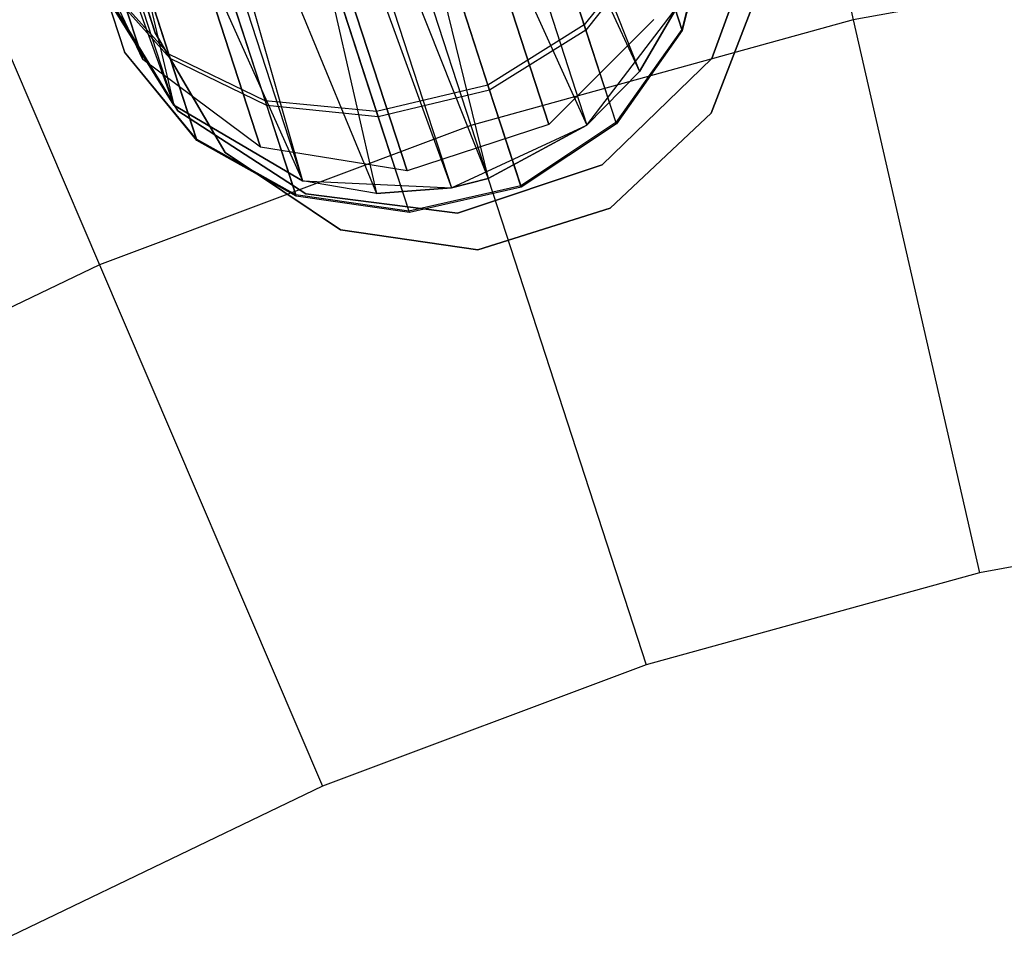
# Model space of a CAD drawing. Extents: x 0.3 to 7.1, y -3.38 to 3.38.
# Tile 256 of 256: x 3.11 to 3.43, y 1.09 to 1.38. Entities that reach past the tile are written whole.
import ezdxf

# ---------------------------------------------------------------- set-up
doc = ezdxf.new("R2010")
doc.units = 0
doc.header["$LTSCALE"] = 2.54
doc.layers.get('0').update_dxf_attribs({"linetype": 'CONTINUOUS'})

# ---------------------------------------------------------------- blocks, each defined once
blk = doc.blocks.new('SINGLES_AVVSTL_STL')
at = {"color": 0}
for p, q in [((3.34296, 1.54807, 5.1494), (3.38077, 1.38242, 5.30457)), ((3.34296, 1.54807, 5.1494), (3.38077, 1.38242, 5.30457)), ((3.24685, 1.53068, 61.3357), (3.31222, 1.36591, 61.34243)), ((3.24685, 1.53068, 61.3357), (3.31222, 1.36591, 61.34243)), ((3.23758, 1.5266, 61.33123), (3.29538, 1.34866, 61.33122)), ((3.23758, 1.5266, 61.33123), (3.29538, 1.34866, 61.33122)), ((3.23758, 1.5266, 61.33123), (3.31222, 1.36591, 61.34243)), ((3.23758, 1.5266, 61.33123), (3.31222, 1.36591, 61.34243)), ((3.21793, 1.51891, 61.32577), (3.26366, 1.33152, 61.32472)), ((3.21793, 1.51891, 61.32577), (3.26366, 1.33152, 61.32472)), ((3.21793, 1.51891, 61.32577), (3.29538, 1.34866, 61.33122)), ((3.21793, 1.51891, 61.32577), (3.29538, 1.34866, 61.33122)), ((3.19278, 1.51066, 61.32545), (3.25197, 1.32849, 61.32545)), ((3.19278, 1.51066, 61.32545), (3.25197, 1.32849, 61.32545)), ((3.19278, 1.51066, 61.32545), (3.26366, 1.33152, 61.32472)), ((3.19278, 1.51066, 61.32545), (3.26366, 1.33152, 61.32472)), ((3.20562, 1.51017, 5.1494), (3.25812, 1.34857, 5.30457)), ((3.20562, 1.51017, 5.1494), (3.25812, 1.34857, 5.30457)), ((3.18643, 1.50884, 61.32648), (3.22793, 1.32674, 61.33122)), ((3.18643, 1.50884, 61.32648), (3.22793, 1.32674, 61.33122)), ((3.18643, 1.50884, 61.32648), (3.25197, 1.32849, 61.32545)), ((3.18643, 1.50884, 61.32648), (3.25197, 1.32849, 61.32545)), ((3.149, 1.5005, 61.34244), (3.20416, 1.3308, 61.34243)), ((3.149, 1.5005, 61.34244), (3.20416, 1.3308, 61.34243)), ((3.15555, 1.50163, 61.33827), (3.20416, 1.3308, 61.34243)), ((3.15555, 1.50163, 61.33827), (3.20416, 1.3308, 61.34243)), ((3.15555, 1.50163, 61.33827), (3.22793, 1.32674, 61.33122)), ((3.15555, 1.50163, 61.33827), (3.22793, 1.32674, 61.33122)), ((3.11049, 1.49932, 61.3901), (3.16291, 1.35507, 61.37825)), ((3.11049, 1.49932, 61.3901), (3.16291, 1.35507, 61.37825)), ((3.11632, 1.49841, 61.37828), (3.16291, 1.35507, 61.37825)), ((3.11632, 1.49841, 61.37828), (3.16291, 1.35507, 61.37825)), ((3.12902, 1.49828, 61.36034), (3.16291, 1.35507, 61.37825)), ((3.12902, 1.49828, 61.36034), (3.16291, 1.35507, 61.37825)), ((3.12902, 1.49828, 61.36034), (3.20416, 1.3308, 61.34243)), ((3.12902, 1.49828, 61.36034), (3.20416, 1.3308, 61.34243)), ((3.15688, 1.37826, 54.83894), (3.12827, 1.46901, 54.83894)), ((3.12827, 1.46901, 54.63894), (3.15688, 1.37826, 54.63894)), ((3.12827, 1.46901, 54.63894), (3.15688, 1.37826, 54.63894)), ((3.15688, 1.37826, 54.83894), (3.12827, 1.46901, 54.83894)), ((3.15688, 1.37826, 20.47364), (3.12827, 1.469, 20.47364)), ((3.12827, 1.469, 20.27364), (3.15688, 1.37826, 20.27364)), ((3.12827, 1.469, 20.27364), (3.15688, 1.37826, 20.27364)), ((3.15688, 1.37826, 20.47364), (3.12827, 1.469, 20.47364)), ((3.07222, 1.4601, 5.1494), (3.139, 1.30386, 5.30457)), ((3.07222, 1.4601, 5.1494), (3.139, 1.30386, 5.30457)), ((3.27489, 1.4412, 54.94391), (3.29452, 1.38078, 54.86556)), ((3.27489, 1.4412, 54.94391), (3.29452, 1.38078, 54.86556)), ((3.29505, 1.37917, 54.58784), (3.27565, 1.43886, 54.50856)), ((3.29505, 1.37917, 54.58784), (3.27565, 1.43886, 54.50856)), ((3.14417, 1.42413, 54.91605), (3.16131, 1.3714, 54.84768)), ((3.14417, 1.42413, 54.91605), (3.16131, 1.3714, 54.84768)), ((3.16176, 1.37, 54.60533), (3.14484, 1.42208, 54.53615)), ((3.16176, 1.37, 54.60533), (3.14484, 1.42208, 54.53615)), ((3.24331, 1.42402, 54.95151), (3.26362, 1.36149, 54.87044)), ((3.24331, 1.42402, 54.95151), (3.26362, 1.36149, 54.87044)), ((3.26416, 1.35983, 54.58307), (3.2441, 1.42159, 54.50104)), ((3.26416, 1.35983, 54.58307), (3.2441, 1.42159, 54.50104)), ((3.17322, 1.41486, 54.93658), (3.19219, 1.35646, 54.86085)), ((3.17322, 1.41486, 54.93658), (3.19219, 1.35646, 54.86085)), ((3.20782, 1.41482, 54.94895), (3.22791, 1.353, 54.86879)), ((3.20782, 1.41482, 54.94895), (3.22791, 1.353, 54.86879)), ((3.33467, 1.41472, 54.76136), (3.32581, 1.37938, 54.76616)), ((3.33467, 1.41472, 54.76136), (3.32581, 1.37938, 54.76616)), ((3.35223, 1.41597, 61.72336), (3.33539, 1.37001, 61.72336)), ((3.33539, 1.37001, 61.52336), (3.35223, 1.41597, 61.52336)), ((3.33539, 1.37001, 61.52336), (3.35223, 1.41597, 61.52336)), ((3.35223, 1.41597, 61.72336), (3.33539, 1.37001, 61.72336)), ((3.15295, 1.36966, 20.29165), (3.13316, 1.41192, 20.30231)), ((3.15295, 1.36966, 20.39721), (3.13316, 1.41192, 20.38656)), ((3.15295, 1.36966, 20.29165), (3.13316, 1.41192, 20.30231)), ((3.15295, 1.36966, 20.39721), (3.13316, 1.41192, 20.38656)), ((3.15295, 1.36966, 20.29165), (3.1387, 1.41353, 20.1967)), ((3.15295, 1.36966, 20.29165), (3.1387, 1.41353, 20.1967)), ((3.1387, 1.41353, 20.49216), (3.15295, 1.36966, 20.39721)), ((3.1387, 1.41353, 20.49216), (3.15295, 1.36966, 20.39721)), ((3.1927, 1.35491, 54.59245), (3.17395, 1.41259, 54.51583)), ((3.1927, 1.35491, 54.59245), (3.17395, 1.41259, 54.51583)), ((3.22844, 1.35136, 54.58468), (3.2086, 1.41242, 54.50357)), ((3.22844, 1.35136, 54.58468), (3.2086, 1.41242, 54.50357)), ((3.33478, 1.41441, 54.69113), (3.32593, 1.37902, 54.68663)), ((3.33478, 1.41441, 54.69113), (3.32593, 1.37902, 54.68663)), ((3.31643, 1.40826, 54.85482), (3.29452, 1.38078, 54.86556)), ((3.31643, 1.40826, 54.85482), (3.29452, 1.38078, 54.86556)), ((3.31691, 1.40678, 54.59835), (3.29505, 1.37917, 54.58784)), ((3.31691, 1.40678, 54.59835), (3.29505, 1.37917, 54.58784)), ((3.31643, 1.40826, 54.85482), (3.32581, 1.37938, 54.76616)), ((3.31643, 1.40826, 54.85482), (3.32581, 1.37938, 54.76616)), ((3.32593, 1.37902, 54.68663), (3.31691, 1.40678, 54.59835)), ((3.32593, 1.37902, 54.68663), (3.31691, 1.40678, 54.59835)), ((3.2832, 1.34883, 20.27784), (3.26522, 1.40417, 20.15803)), ((3.2832, 1.34883, 20.27784), (3.26522, 1.40417, 20.15803)), ((3.26522, 1.40417, 20.53083), (3.2832, 1.34883, 20.41103)), ((3.26522, 1.40417, 20.53083), (3.2832, 1.34883, 20.41103)), ((3.50596, 1.40514, 5.30457), (3.38077, 1.38242, 5.30457)), ((3.50596, 1.40514, 5.30457), (3.38077, 1.38242, 5.30457)), ((3.13765, 1.39572, 61.75081), (3.16291, 1.35507, 61.75081)), ((3.16291, 1.35507, 61.37825), (3.13765, 1.39572, 61.42473)), ((3.16291, 1.35507, 61.37825), (3.13765, 1.39572, 61.42473)), ((3.13765, 1.39572, 61.75081), (3.16291, 1.35507, 61.75081)), ((3.16131, 1.3714, 54.84768), (3.13942, 1.3958, 54.83106)), ((3.13942, 1.3958, 54.83106), (3.14709, 1.37221, 54.75864)), ((3.16131, 1.3714, 54.84768), (3.13942, 1.3958, 54.83106)), ((3.13942, 1.3958, 54.83106), (3.14709, 1.37221, 54.75864)), ((3.1642, 1.35327, 61.72336), (3.13877, 1.3951, 61.72336)), ((3.13877, 1.3951, 61.52336), (3.1642, 1.35327, 61.52336)), ((3.13877, 1.3951, 61.52336), (3.1642, 1.35327, 61.52336)), ((3.1642, 1.35327, 61.72336), (3.13877, 1.3951, 61.72336)), ((3.16176, 1.37, 54.60533), (3.13981, 1.39459, 54.62158)), ((3.14718, 1.37192, 54.69369), (3.13981, 1.39459, 54.62158)), ((3.16176, 1.37, 54.60533), (3.13981, 1.39459, 54.62158)), ((3.14718, 1.37192, 54.69369), (3.13981, 1.39459, 54.62158)), ((3.19067, 1.34156, 20.28282), (3.17404, 1.39276, 20.17199)), ((3.19067, 1.34156, 20.28282), (3.17404, 1.39276, 20.17199)), ((3.17404, 1.39276, 20.51688), (3.19067, 1.34156, 20.40604)), ((3.17404, 1.39276, 20.51688), (3.19067, 1.34156, 20.40604)), ((3.35123, 1.39404, 54.83894), (3.33523, 1.35251, 54.83894)), ((3.33523, 1.35251, 54.63894), (3.35123, 1.39404, 54.63894)), ((3.33523, 1.35251, 54.63894), (3.35123, 1.39404, 54.63894)), ((3.35123, 1.39404, 54.83894), (3.33523, 1.35251, 54.83894)), ((3.35123, 1.39404, 20.47364), (3.33523, 1.35251, 20.47364)), ((3.33523, 1.35251, 20.27364), (3.35123, 1.39404, 20.27364)), ((3.33523, 1.35251, 20.27364), (3.35123, 1.39404, 20.27364)), ((3.35123, 1.39404, 20.47364), (3.33523, 1.35251, 20.47364)), ((3.23768, 1.33404, 20.27784), (3.2197, 1.38938, 20.15803)), ((3.23768, 1.33404, 20.27784), (3.2197, 1.38938, 20.15803)), ((3.2197, 1.38938, 20.53083), (3.23768, 1.33404, 20.41103)), ((3.2197, 1.38938, 20.53083), (3.23768, 1.33404, 20.41103)), ((3.29538, 1.34866, 61.75081), (3.32444, 1.38669, 61.75081)), ((3.29538, 1.34866, 61.75081), (3.32444, 1.38669, 61.75081)), ((3.32444, 1.38669, 61.35841), (3.31222, 1.36591, 61.34243)), ((3.31222, 1.36591, 61.34243), (3.32444, 1.38669, 61.75081)), ((3.31222, 1.36591, 61.34243), (3.32444, 1.38669, 61.75081)), ((3.32444, 1.38669, 61.35841), (3.31222, 1.36591, 61.34243)), ((3.38077, 1.38242, 5.30457), (3.25812, 1.34857, 5.30457)), ((3.38077, 1.38242, 5.30457), (3.25812, 1.34857, 5.30457)), ((3.29452, 1.38078, 54.86556), (3.26362, 1.36149, 54.87044)), ((3.29452, 1.38078, 54.86556), (3.26362, 1.36149, 54.87044)), ((3.31681, 1.38254, 20.28282), (3.2832, 1.34883, 20.27784)), ((3.31681, 1.38254, 20.40604), (3.2832, 1.34883, 20.41103)), ((3.31681, 1.38254, 20.28282), (3.2832, 1.34883, 20.27784)), ((3.31681, 1.38254, 20.40604), (3.2832, 1.34883, 20.41103)), ((3.29452, 1.38078, 54.86556), (3.30469, 1.3495, 54.76956)), ((3.29452, 1.38078, 54.86556), (3.30469, 1.3495, 54.76956)), ((3.38077, 1.38242, 5.30457), (3.42126, 1.20501, 5.4454)), ((3.38077, 1.38242, 5.30457), (3.42126, 1.20501, 5.4454)), ((3.17937, 1.33986, 54.83894), (3.15688, 1.37826, 54.83894)), ((3.15688, 1.37826, 54.63894), (3.17937, 1.33986, 54.63894)), ((3.15688, 1.37826, 54.83894), (3.15688, 1.37826, 54.63894)), ((3.15688, 1.37826, 54.63894), (3.17937, 1.33986, 54.63894)), ((3.15688, 1.37826, 54.83894), (3.15688, 1.37826, 54.63894)), ((3.17937, 1.33986, 54.83894), (3.15688, 1.37826, 54.83894)), ((3.17937, 1.33985, 20.47364), (3.15688, 1.37826, 20.47364)), ((3.15688, 1.37826, 20.27364), (3.17937, 1.33985, 20.27364)), ((3.15688, 1.37826, 20.47364), (3.15688, 1.37826, 20.27364)), ((3.15688, 1.37826, 20.27364), (3.17937, 1.33985, 20.27364)), ((3.15688, 1.37826, 20.47364), (3.15688, 1.37826, 20.27364)), ((3.17937, 1.33985, 20.47364), (3.15688, 1.37826, 20.47364)), ((3.29505, 1.37917, 54.58784), (3.26416, 1.35983, 54.58307)), ((3.29505, 1.37917, 54.58784), (3.26416, 1.35983, 54.58307)), ((3.30481, 1.34912, 54.68344), (3.29505, 1.37917, 54.58784)), ((3.30481, 1.34912, 54.68344), (3.29505, 1.37917, 54.58784)), ((3.32581, 1.37938, 54.76616), (3.30469, 1.3495, 54.76956)), ((3.32581, 1.37938, 54.76616), (3.30469, 1.3495, 54.76956)), ((3.32593, 1.37902, 54.68663), (3.30481, 1.34912, 54.68344)), ((3.32593, 1.37902, 54.68663), (3.30481, 1.34912, 54.68344)), ((3.32581, 1.37938, 54.76616), (3.32593, 1.37902, 54.68663)), ((3.32581, 1.37938, 54.76616), (3.32593, 1.37902, 54.68663)), ((3.17017, 1.34411, 54.7639), (3.14709, 1.37221, 54.75864)), ((3.14709, 1.37221, 54.75864), (3.14718, 1.37192, 54.69369)), ((3.17017, 1.34411, 54.7639), (3.14709, 1.37221, 54.75864)), ((3.14709, 1.37221, 54.75864), (3.14718, 1.37192, 54.69369)), ((3.17028, 1.34377, 54.68875), (3.14718, 1.37192, 54.69369)), ((3.17028, 1.34377, 54.68875), (3.14718, 1.37192, 54.69369)), ((3.19219, 1.35646, 54.86085), (3.16131, 1.3714, 54.84768)), ((3.16131, 1.3714, 54.84768), (3.17017, 1.34411, 54.7639)), ((3.16131, 1.3714, 54.84768), (3.17017, 1.34411, 54.7639)), ((3.19219, 1.35646, 54.86085), (3.16131, 1.3714, 54.84768)), ((3.19067, 1.34156, 20.28282), (3.15295, 1.36966, 20.29165)), ((3.19067, 1.34156, 20.40604), (3.15295, 1.36966, 20.39721)), ((3.15295, 1.36966, 20.39721), (3.15295, 1.36966, 20.29165)), ((3.19067, 1.34156, 20.28282), (3.15295, 1.36966, 20.29165)), ((3.15295, 1.36966, 20.39721), (3.15295, 1.36966, 20.29165)), ((3.19067, 1.34156, 20.40604), (3.15295, 1.36966, 20.39721)), ((3.1927, 1.35491, 54.59245), (3.16176, 1.37, 54.60533)), ((3.17028, 1.34377, 54.68875), (3.16176, 1.37, 54.60533)), ((3.1927, 1.35491, 54.59245), (3.16176, 1.37, 54.60533)), ((3.17028, 1.34377, 54.68875), (3.16176, 1.37, 54.60533)), ((3.33539, 1.37001, 61.72336), (3.30026, 1.33591, 61.72336)), ((3.30026, 1.33591, 61.52336), (3.33539, 1.37001, 61.52336)), ((3.30026, 1.33591, 61.52336), (3.33539, 1.37001, 61.52336)), ((3.33539, 1.37001, 61.72336), (3.30026, 1.33591, 61.72336)), ((3.33539, 1.37001, 61.52336), (3.33539, 1.37001, 61.72336)), ((3.33539, 1.37001, 61.52336), (3.33539, 1.37001, 61.72336)), ((3.31222, 1.36591, 61.34243), (3.29538, 1.34866, 61.33122)), ((3.31222, 1.36591, 61.34243), (3.29538, 1.34866, 61.33122)), ((3.31222, 1.36591, 61.34243), (3.29538, 1.34866, 61.75081)), ((3.31222, 1.36591, 61.34243), (3.29538, 1.34866, 61.75081)), ((3.26362, 1.36149, 54.87044), (3.22791, 1.353, 54.86879)), ((3.26362, 1.36149, 54.87044), (3.22791, 1.353, 54.86879)), ((3.26362, 1.36149, 54.87044), (3.27414, 1.32913, 54.77109)), ((3.26362, 1.36149, 54.87044), (3.27414, 1.32913, 54.77109)), ((3.26416, 1.35983, 54.58307), (3.22844, 1.35136, 54.58468)), ((3.26416, 1.35983, 54.58307), (3.22844, 1.35136, 54.58468)), ((3.27427, 1.32873, 54.68199), (3.26416, 1.35983, 54.58307)), ((3.27427, 1.32873, 54.68199), (3.26416, 1.35983, 54.58307)), ((3.16291, 1.35507, 61.75081), (3.20416, 1.3308, 61.75081)), ((3.20416, 1.3308, 61.34243), (3.16291, 1.35507, 61.37825)), ((3.16291, 1.35507, 61.37825), (3.16291, 1.35507, 61.75081)), ((3.20416, 1.3308, 61.34243), (3.16291, 1.35507, 61.37825)), ((3.16291, 1.35507, 61.75081), (3.20416, 1.3308, 61.75081)), ((3.16291, 1.35507, 61.37825), (3.16291, 1.35507, 61.75081)), ((3.22791, 1.353, 54.86879), (3.19219, 1.35646, 54.86085)), ((3.19219, 1.35646, 54.86085), (3.20201, 1.32624, 54.76807)), ((3.19219, 1.35646, 54.86085), (3.20201, 1.32624, 54.76807)), ((3.22791, 1.353, 54.86879), (3.19219, 1.35646, 54.86085)), ((3.22844, 1.35136, 54.58468), (3.1927, 1.35491, 54.59245)), ((3.20213, 1.32587, 54.68483), (3.1927, 1.35491, 54.59245)), ((3.22844, 1.35136, 54.58468), (3.1927, 1.35491, 54.59245)), ((3.20213, 1.32587, 54.68483), (3.1927, 1.35491, 54.59245)), ((3.20526, 1.32662, 61.72336), (3.1642, 1.35327, 61.72336)), ((3.1642, 1.35327, 61.52336), (3.20526, 1.32662, 61.52336)), ((3.1642, 1.35327, 61.52336), (3.20526, 1.32662, 61.52336)), ((3.1642, 1.35327, 61.52336), (3.1642, 1.35327, 61.72336)), ((3.20526, 1.32662, 61.72336), (3.1642, 1.35327, 61.72336)), ((3.1642, 1.35327, 61.52336), (3.1642, 1.35327, 61.72336)), ((3.22791, 1.353, 54.86879), (3.2383, 1.32101, 54.77057)), ((3.22791, 1.353, 54.86879), (3.2383, 1.32101, 54.77057)), ((3.33523, 1.35251, 54.83894), (3.30279, 1.32204, 54.83894)), ((3.30279, 1.32204, 54.63894), (3.33523, 1.35251, 54.63894)), ((3.30279, 1.32204, 54.63894), (3.33523, 1.35251, 54.63894)), ((3.33523, 1.35251, 54.83894), (3.30279, 1.32204, 54.83894)), ((3.33523, 1.35251, 20.47364), (3.30279, 1.32204, 20.47364)), ((3.30279, 1.32204, 20.27364), (3.33523, 1.35251, 20.27364)), ((3.30279, 1.32204, 20.27364), (3.33523, 1.35251, 20.27364)), ((3.33523, 1.35251, 20.47364), (3.30279, 1.32204, 20.47364)), ((3.33523, 1.35251, 54.63894), (3.33523, 1.35251, 54.83894)), ((3.33523, 1.35251, 54.63894), (3.33523, 1.35251, 54.83894)), ((3.33523, 1.35251, 20.27364), (3.33523, 1.35251, 20.47364)), ((3.33523, 1.35251, 20.27364), (3.33523, 1.35251, 20.47364)), ((3.25812, 1.34857, 5.30457), (3.139, 1.30386, 5.30457)), ((3.25812, 1.34857, 5.30457), (3.139, 1.30386, 5.30457)), ((3.23843, 1.32062, 54.68248), (3.22844, 1.35136, 54.58468)), ((3.23843, 1.32062, 54.68248), (3.22844, 1.35136, 54.58468)), ((3.2832, 1.34883, 20.27784), (3.23768, 1.33404, 20.27784)), ((3.2832, 1.34883, 20.41103), (3.23768, 1.33404, 20.41103)), ((3.2832, 1.34883, 20.27784), (3.23768, 1.33404, 20.27784)), ((3.2832, 1.34883, 20.41103), (3.23768, 1.33404, 20.41103)), ((3.25197, 1.32849, 61.75081), (3.29538, 1.34866, 61.75081)), ((3.25197, 1.32849, 61.75081), (3.29538, 1.34866, 61.75081)), ((3.25812, 1.34857, 5.30457), (3.31435, 1.17551, 5.4454)), ((3.25812, 1.34857, 5.30457), (3.31435, 1.17551, 5.4454)), ((3.29538, 1.34866, 61.33122), (3.26366, 1.33152, 61.32472)), ((3.26366, 1.33152, 61.32472), (3.29538, 1.34866, 61.75081)), ((3.29538, 1.34866, 61.33122), (3.26366, 1.33152, 61.32472)), ((3.26366, 1.33152, 61.32472), (3.29538, 1.34866, 61.75081)), ((3.30469, 1.3495, 54.76956), (3.27414, 1.32913, 54.77109)), ((3.30469, 1.3495, 54.76956), (3.27414, 1.32913, 54.77109)), ((3.30481, 1.34912, 54.68344), (3.27427, 1.32873, 54.68199)), ((3.30481, 1.34912, 54.68344), (3.27427, 1.32873, 54.68199)), ((3.2832, 1.34883, 20.41103), (3.2832, 1.34883, 20.27784)), ((3.2832, 1.34883, 20.41103), (3.2832, 1.34883, 20.27784)), ((3.29538, 1.34866, 61.33122), (3.29538, 1.34866, 61.75081)), ((3.29538, 1.34866, 61.33122), (3.29538, 1.34866, 61.75081)), ((3.30469, 1.3495, 54.76956), (3.30481, 1.34912, 54.68344)), ((3.30469, 1.3495, 54.76956), (3.30481, 1.34912, 54.68344)), ((3.20201, 1.32624, 54.76807), (3.17017, 1.34411, 54.7639)), ((3.17017, 1.34411, 54.7639), (3.17028, 1.34377, 54.68875)), ((3.17017, 1.34411, 54.7639), (3.17028, 1.34377, 54.68875)), ((3.20201, 1.32624, 54.76807), (3.17017, 1.34411, 54.7639)), ((3.20213, 1.32587, 54.68483), (3.17028, 1.34377, 54.68875)), ((3.20213, 1.32587, 54.68483), (3.17028, 1.34377, 54.68875)), ((3.2163, 1.31502, 54.83894), (3.17937, 1.33986, 54.83894)), ((3.17937, 1.33986, 54.63894), (3.2163, 1.31502, 54.63894)), ((3.17937, 1.33986, 54.63894), (3.2163, 1.31502, 54.63894)), ((3.17937, 1.33986, 54.63894), (3.17937, 1.33986, 54.83894)), ((3.2163, 1.31502, 54.83894), (3.17937, 1.33986, 54.83894)), ((3.17937, 1.33986, 54.63894), (3.17937, 1.33986, 54.83894)), ((3.2163, 1.31501, 20.47364), (3.17937, 1.33985, 20.47364)), ((3.17937, 1.33985, 20.27364), (3.2163, 1.31501, 20.27364)), ((3.17937, 1.33985, 20.27364), (3.2163, 1.31501, 20.27364)), ((3.17937, 1.33985, 20.27364), (3.17937, 1.33985, 20.47364)), ((3.2163, 1.31501, 20.47364), (3.17937, 1.33985, 20.47364)), ((3.17937, 1.33985, 20.27364), (3.17937, 1.33985, 20.47364)), ((3.23768, 1.33404, 20.27784), (3.19067, 1.34156, 20.28282)), ((3.23768, 1.33404, 20.41103), (3.19067, 1.34156, 20.40604)), ((3.19067, 1.34156, 20.40604), (3.19067, 1.34156, 20.28282)), ((3.23768, 1.33404, 20.27784), (3.19067, 1.34156, 20.28282)), ((3.19067, 1.34156, 20.40604), (3.19067, 1.34156, 20.28282)), ((3.23768, 1.33404, 20.41103), (3.19067, 1.34156, 20.40604)), ((3.30026, 1.33591, 61.72336), (3.25382, 1.32042, 61.72336)), ((3.25382, 1.32042, 61.52336), (3.30026, 1.33591, 61.52336)), ((3.25382, 1.32042, 61.52336), (3.30026, 1.33591, 61.52336)), ((3.30026, 1.33591, 61.72336), (3.25382, 1.32042, 61.72336)), ((3.30026, 1.33591, 61.52336), (3.30026, 1.33591, 61.72336)), ((3.30026, 1.33591, 61.52336), (3.30026, 1.33591, 61.72336)), ((3.23768, 1.33404, 20.41103), (3.23768, 1.33404, 20.27784)), ((3.23768, 1.33404, 20.41103), (3.23768, 1.33404, 20.27784)), ((3.20416, 1.3308, 61.75081), (3.25197, 1.32849, 61.75081)), ((3.22793, 1.32674, 61.33122), (3.20416, 1.3308, 61.34243)), ((3.20416, 1.3308, 61.34243), (3.20416, 1.3308, 61.75081)), ((3.20416, 1.3308, 61.34243), (3.20416, 1.3308, 61.75081)), ((3.22793, 1.32674, 61.33122), (3.20416, 1.3308, 61.34243)), ((3.22793, 1.32674, 61.33122), (3.20416, 1.3308, 61.75081)), ((3.22793, 1.32674, 61.33122), (3.20416, 1.3308, 61.75081)), ((3.20416, 1.3308, 61.75081), (3.25197, 1.32849, 61.75081)), ((3.26366, 1.33152, 61.32472), (3.25197, 1.32849, 61.32545)), ((3.25197, 1.32849, 61.75081), (3.26366, 1.33152, 61.32472)), ((3.26366, 1.33152, 61.32472), (3.25197, 1.32849, 61.32545)), ((3.25197, 1.32849, 61.75081), (3.26366, 1.33152, 61.32472)), ((3.25382, 1.32042, 61.72336), (3.20526, 1.32662, 61.72336)), ((3.20526, 1.32662, 61.52336), (3.25382, 1.32042, 61.52336)), ((3.20526, 1.32662, 61.52336), (3.25382, 1.32042, 61.52336)), ((3.20526, 1.32662, 61.52336), (3.20526, 1.32662, 61.72336)), ((3.25382, 1.32042, 61.72336), (3.20526, 1.32662, 61.72336)), ((3.20526, 1.32662, 61.52336), (3.20526, 1.32662, 61.72336)), ((3.25197, 1.32849, 61.32545), (3.22793, 1.32674, 61.33122)), ((3.22793, 1.32674, 61.33122), (3.25197, 1.32849, 61.75081)), ((3.22793, 1.32674, 61.33122), (3.25197, 1.32849, 61.75081)), ((3.25197, 1.32849, 61.32545), (3.22793, 1.32674, 61.33122)), ((3.27414, 1.32913, 54.77109), (3.2383, 1.32101, 54.77057)), ((3.27414, 1.32913, 54.77109), (3.2383, 1.32101, 54.77057)), ((3.27427, 1.32873, 54.68199), (3.23843, 1.32062, 54.68248)), ((3.27427, 1.32873, 54.68199), (3.23843, 1.32062, 54.68248)), ((3.25197, 1.32849, 61.32545), (3.25197, 1.32849, 61.75081)), ((3.25197, 1.32849, 61.32545), (3.25197, 1.32849, 61.75081)), ((3.27414, 1.32913, 54.77109), (3.27427, 1.32873, 54.68199)), ((3.27414, 1.32913, 54.77109), (3.27427, 1.32873, 54.68199)), ((3.2383, 1.32101, 54.77057), (3.20201, 1.32624, 54.76807)), ((3.20201, 1.32624, 54.76807), (3.20213, 1.32587, 54.68483)), ((3.20201, 1.32624, 54.76807), (3.20213, 1.32587, 54.68483)), ((3.2383, 1.32101, 54.77057), (3.20201, 1.32624, 54.76807)), ((3.23843, 1.32062, 54.68248), (3.20213, 1.32587, 54.68483)), ((3.23843, 1.32062, 54.68248), (3.20213, 1.32587, 54.68483)), ((3.2383, 1.32101, 54.77057), (3.23843, 1.32062, 54.68248)), ((3.2383, 1.32101, 54.77057), (3.23843, 1.32062, 54.68248)), ((3.25382, 1.32042, 61.52336), (3.25382, 1.32042, 61.72336)), ((3.25382, 1.32042, 61.52336), (3.25382, 1.32042, 61.72336)), ((3.30279, 1.32204, 54.83894), (3.26035, 1.30866, 54.83894)), ((3.26035, 1.30866, 54.63894), (3.30279, 1.32204, 54.63894)), ((3.26035, 1.30866, 54.63894), (3.30279, 1.32204, 54.63894)), ((3.30279, 1.32204, 54.83894), (3.26035, 1.30866, 54.83894)), ((3.30279, 1.32204, 20.47364), (3.26035, 1.30865, 20.47364)), ((3.26035, 1.30865, 20.27364), (3.30279, 1.32204, 20.27364)), ((3.26035, 1.30865, 20.27364), (3.30279, 1.32204, 20.27364)), ((3.30279, 1.32204, 20.47364), (3.26035, 1.30865, 20.47364)), ((3.30279, 1.32204, 54.63894), (3.30279, 1.32204, 54.83894)), ((3.30279, 1.32204, 54.63894), (3.30279, 1.32204, 54.83894)), ((3.30279, 1.32204, 20.27364), (3.30279, 1.32204, 20.47364)), ((3.30279, 1.32204, 20.27364), (3.30279, 1.32204, 20.47364)), ((3.26035, 1.30866, 54.83894), (3.2163, 1.31502, 54.83894)), ((3.2163, 1.31502, 54.63894), (3.26035, 1.30866, 54.63894)), ((3.2163, 1.31502, 54.63894), (3.26035, 1.30866, 54.63894)), ((3.2163, 1.31502, 54.63894), (3.2163, 1.31502, 54.83894)), ((3.26035, 1.30866, 54.83894), (3.2163, 1.31502, 54.83894)), ((3.2163, 1.31502, 54.63894), (3.2163, 1.31502, 54.83894)), ((3.26035, 1.30865, 20.47364), (3.2163, 1.31501, 20.47364)), ((3.2163, 1.31501, 20.27364), (3.26035, 1.30865, 20.27364)), ((3.2163, 1.31501, 20.27364), (3.26035, 1.30865, 20.27364)), ((3.2163, 1.31501, 20.27364), (3.2163, 1.31501, 20.47364)), ((3.26035, 1.30865, 20.47364), (3.2163, 1.31501, 20.47364)), ((3.2163, 1.31501, 20.27364), (3.2163, 1.31501, 20.47364)), ((3.26035, 1.30866, 54.63894), (3.26035, 1.30866, 54.83894)), ((3.26035, 1.30866, 54.63894), (3.26035, 1.30866, 54.83894)), ((3.26035, 1.30865, 20.27364), (3.26035, 1.30865, 20.47364)), ((3.26035, 1.30865, 20.27364), (3.26035, 1.30865, 20.47364)), ((3.139, 1.30386, 5.30457), (3.02437, 1.24866, 5.30457)), ((3.139, 1.30386, 5.30457), (3.02437, 1.24866, 5.30457)), ((3.139, 1.30386, 5.30457), (3.21052, 1.13654, 5.4454)), ((3.139, 1.30386, 5.30457), (3.21052, 1.13654, 5.4454)), ((3.53039, 1.22481, 5.4454), (3.42126, 1.20501, 5.4454)), ((3.53039, 1.22481, 5.4454), (3.42126, 1.20501, 5.4454)), ((3.42126, 1.20501, 5.4454), (3.31435, 1.17551, 5.4454)), ((3.42126, 1.20501, 5.4454), (3.31435, 1.17551, 5.4454)), ((3.31435, 1.17551, 5.4454), (3.21052, 1.13654, 5.4454)), ((3.31435, 1.17551, 5.4454), (3.21052, 1.13654, 5.4454)), ((3.21052, 1.13654, 5.4454), (3.1106, 1.08842, 5.4454)), ((3.21052, 1.13654, 5.4454), (3.1106, 1.08842, 5.4454))]:
    blk.add_line(p, q, dxfattribs=at)

msp = doc.modelspace()

# ---------------------------------------------------------------- block references
at = {"color": 0}
msp.add_blockref('SINGLES_AVVSTL_STL', (0, 0), dxfattribs=at)

doc.saveas('drawing.dxf')
